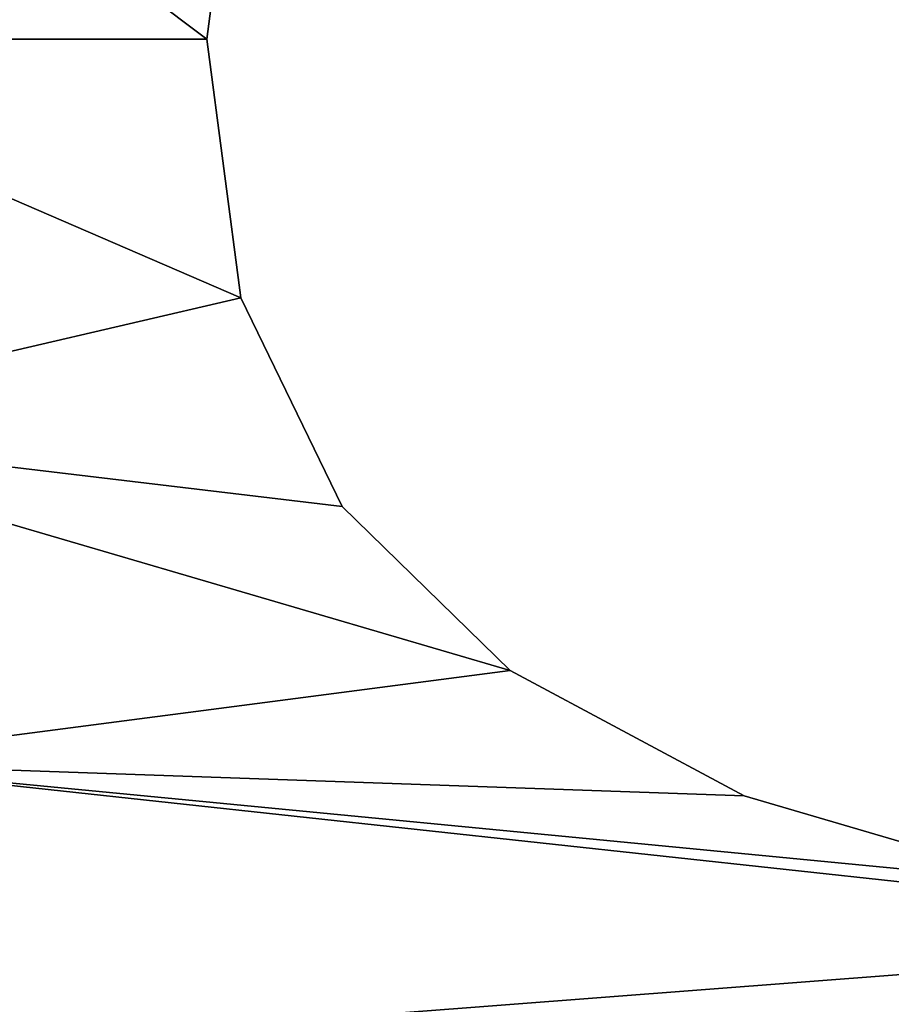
# Model space of a CAD drawing. Extents: x -5 to 2276, y 0 to 2500.
# Tile 38 of 106: x 771.09 to 778.58, y 431.21 to 439.67. Entities that reach past the tile are written whole.
import ezdxf

# ---------------------------------------------------------------- set-up
doc = ezdxf.new("R2010")
doc.units = 0
doc.header["$LTSCALE"] = 25.4
doc.layers.get('0').update_dxf_attribs({"linetype": 'CONTINUOUS'})
for name, color, linetype in [('IFCBUILDING', 32, 'CONTINUOUS'), ('IFCBUILDINGSTOREY', 34, 'CONTINUOUS'), ('IFCSITE', 32, 'CONTINUOUS'), ('IFCSLAB', 22, 'CONTINUOUS'), ('IFCWALL', 190, 'CONTINUOUS')]:
    doc.layers.add(name, color=color, linetype=linetype)

# ---------------------------------------------------------------- blocks, each defined once
blk = doc.blocks.new('GRUPUJ_1')
at = {"layer": 'IFCWALL'}
mesh = blk.add_polyface(dxfattribs=at)
corners = [(0, 0, 2300), (25, 25, 2300), (0, 2276.05, 2300), (175, 0, 2300), (25, 2251.05, 2300), (175, 25, 2300), (2500, 2151.05, 2300), (2475, 2251.05, 2300), (2475, 2151.05, 2300), (2500, 2276.05, 2300), (1245.07, 2251.05, 2300)]
mesh.append_faces([[corners[k] for k in face] for face in [(1, 3, 5), (6, 7, 8)]], dxfattribs={"vtx0": -1})
mesh.append_faces([[corners[k] for k in face] for face in [(0, 1, 2), (9, 7, 6)]], dxfattribs={"vtx0": -1, "vtx1": -1})
mesh.append_faces([[corners[k] for k in face] for face in [(1, 0, 3), (2, 1, 4), (4, 9, 2), (9, 4, 10), (9, 10, 7)]], dxfattribs={"vtx0": -1, "vtx2": -1})
mesh = blk.add_polyface(dxfattribs=at)
corners = [(2500, 0, 800), (175, 25, 800), (175, 0, 800), (2475, 25, 800), (2475, 2151.05, 800), (2500, 2151.05, 800)]
mesh.append_faces([[corners[k] for k in face] for face in [(0, 1, 2), (4, 0, 5)]], dxfattribs={"vtx0": -1})
mesh.append_faces([[corners[k] for k in face] for face in [(1, 0, 3), (3, 0, 4)]], dxfattribs={"vtx0": -1, "vtx1": -1})
blk = doc.blocks.new('GRUPUJ_7')
at = {"layer": 'IFCWALL'}
mesh = blk.add_polyface(dxfattribs=at)
corners = [(0, 0, 1500), (125, 100, 1500), (125, 2151.05, 1500), (150, 0, 1500), (150, 100, 1500), (2450, 2126.05, 1500), (2375, 2151.05, 1500), (2375, 2126.05, 1500), (0, 2226.05, 1500), (1220.07, 2226.05, 1500), (1220.07, 2151.05, 1500), (2450, 2226.05, 1500)]
mesh.append_faces([[corners[k] for k in face] for face in [(1, 3, 4), (5, 6, 7)]], dxfattribs={"vtx0": -1})
mesh.append_faces([[corners[k] for k in face] for face in [(8, 2, 9), (9, 6, 11), (11, 6, 5)]], dxfattribs={"vtx0": -1, "vtx1": -1})
mesh.append_faces([[corners[k] for k in face] for face in [(0, 1, 2), (1, 0, 3), (2, 8, 0), (9, 2, 10), (9, 10, 6)]], dxfattribs={"vtx0": -1, "vtx2": -1})
mesh = blk.add_polyface(dxfattribs=at)
corners = [(2450, 0), (150, 100), (150, 0), (2375, 100), (2375, 2126.05), (2450, 2126.05)]
mesh.append_faces([[corners[k] for k in face] for face in [(0, 1, 2), (4, 0, 5)]], dxfattribs={"vtx0": -1})
mesh.append_faces([[corners[k] for k in face] for face in [(1, 0, 3), (3, 0, 4)]], dxfattribs={"vtx0": -1, "vtx1": -1})
blk = doc.blocks.new('GRUPUJ_9')
at = {"layer": 'IFCWALL'}
mesh = blk.add_polyface(dxfattribs=at)
corners = [(0, 2051.05, 1500), (25, 2026.05, 1500), (1095.07, 2051.05, 1500), (0, 0, 1500), (25, 0, 1500), (2250, 2026.05, 1500), (2250, 2051.05, 1500)]
mesh.append_faces([[corners[k] for k in face] for face in [(1, 3, 4), (2, 5, 6)]], dxfattribs={"vtx0": -1})
mesh.append_faces([[corners[k] for k in face] for face in [(0, 1, 2)]], dxfattribs={"vtx0": -1, "vtx1": -1})
mesh.append_faces([[corners[k] for k in face] for face in [(1, 0, 3), (2, 1, 5)]], dxfattribs={"vtx0": -1, "vtx2": -1})
mesh = blk.add_polyface(dxfattribs=at)
corners = [(2250, 0), (25, 25), (25, 0), (2225, 25), (2225, 2026.05), (2250, 2026.05)]
mesh.append_faces([[corners[k] for k in face] for face in [(0, 1, 2), (4, 0, 5)]], dxfattribs={"vtx0": -1})
mesh.append_faces([[corners[k] for k in face] for face in [(1, 0, 3), (3, 0, 4)]], dxfattribs={"vtx0": -1, "vtx1": -1})
blk = doc.blocks.new('_CIANY')
at = {"layer": 'IFCWALL'}
for name, p in [('GRUPUJ_1', (0, 0)), ('GRUPUJ_7', (25, 25, 800)), ('GRUPUJ_9', (150, 125, 800))]:
    blk.add_blockref(name, p, dxfattribs=at)
mesh = blk.add_polyface(dxfattribs=at)
corners = [(0, 2276.05), (175, 2151.05), (175, 891.05), (1245.07, 2276.05), (175, 1251.05), (875, 2151.05), (1245.07, 2151.05), (1295.07, 2276.05), (1295.07, 2151.05), (2195.07, 2276.05), (1575, 2151.05), (2195.07, 2151.05), (2245.07, 2276.05), (2245.07, 2151.05), (2500, 2276.05), (2375, 2151.05), (2375, 651.05), (2375, 150), (0, 0), (175, 150), (2500, 0)]
mesh.append_faces([[corners[k] for k in face] for face in [(2, 1, 4)]], dxfattribs={"vtx0": -1})
mesh.append_faces([[corners[k] for k in face] for face in [(1, 3, 5), (5, 3, 6), (6, 7, 8), (8, 9, 10), (10, 9, 11), (11, 12, 13), (13, 14, 15), (15, 14, 16), (16, 14, 17), (18, 19, 20), (19, 0, 2), (20, 17, 14)]], dxfattribs={"vtx0": -1, "vtx1": -1})
mesh.append_faces([[corners[k] for k in face] for face in [(0, 1, 2)]], dxfattribs={"vtx0": -1, "vtx1": -1, "vtx2": -1})
mesh.append_faces([[corners[k] for k in face] for face in [(1, 0, 3), (6, 3, 7), (8, 7, 9), (11, 9, 12), (13, 12, 14), (19, 18, 0), (20, 19, 17)]], dxfattribs={"vtx0": -1, "vtx2": -1})
blk = doc.blocks.new('POD_OGA')
at = {"layer": 'IFCSLAB'}
mesh = blk.add_polyface(dxfattribs=at)
corners = [(1400, 2001.05), (1120.07, 1996.05), (1120.07, 2001.05), (0, 2001.05), (1400, 1101.05), (0, 1101.05), (1070.07, 1996.05), (1070.07, 2001.05)]
mesh.append_faces([[corners[k] for k in face] for face in [(0, 1, 2), (3, 4, 5), (6, 3, 7)]], dxfattribs={"vtx0": -1})
mesh.append_faces([[corners[k] for k in face] for face in [(4, 1, 0)]], dxfattribs={"vtx0": -1, "vtx1": -1})
mesh.append_faces([[corners[k] for k in face] for face in [(4, 3, 6)]], dxfattribs={"vtx0": -1, "vtx1": -1, "vtx2": -1})
mesh.append_faces([[corners[k] for k in face] for face in [(4, 6, 1)]], dxfattribs={"vtx0": -1, "vtx2": -1})
blk = doc.blocks.new('700-_MINIMALNA_D')
for p, q in [((274.86, 660.941), (274.86, 660.941, 2)), ((274.86, 660.941), (274.86, 660.941, 2)), ((267.423, 659.97), (267.423, 659.97, 2)), ((267.423, 659.97), (267.423, 659.97, 2)), ((261.436, 657.057), (261.436, 657.057, 2)), ((261.436, 657.057), (261.436, 657.057, 2)), ((256.728, 652.226), (256.728, 652.226, 2)), ((256.728, 652.226), (256.728, 652.226, 2)), ((253.126, 645.502), (253.126, 645.502, 2)), ((253.126, 645.502), (253.126, 645.502, 2))]:
    blk.add_line(p, q)
for points in [[(300.526, 574.796, 0), (301.706, 601.052, 0), (300.526, 627.211, 0), (298.904, 637.389, 0), (296.396, 645.699, 0), (292.893, 652.275, 0), (288.283, 657.057, 0), (282.346, 659.97, 0), (274.86, 660.941, 0), (267.423, 659.97, 0), (261.436, 657.057, 0), (256.728, 652.226, 0), (253.126, 645.502, 0), (250.643, 637.045, 0), (249.095, 626.621, 0), (248.013, 600.856, 0), (248.947, 575.189, 0)], [(300.526, 574.796, 2), (301.706, 601.052, 2), (300.526, 627.211, 2), (298.904, 637.389, 2), (296.396, 645.699, 2), (292.893, 652.275, 2), (288.283, 657.057, 2), (282.346, 659.97, 2), (274.86, 660.941, 2), (267.423, 659.97, 2), (261.436, 657.057, 2), (256.728, 652.226, 2), (253.126, 645.502, 2), (250.643, 637.045, 2), (249.095, 626.621, 2), (248.013, 600.856, 2), (248.947, 575.189, 2)], [(300.526, 574.796, 0), (301.706, 601.052, 0), (300.526, 627.211, 0), (298.904, 637.389, 0), (296.396, 645.699, 0), (292.893, 652.275, 0), (288.283, 657.057, 0), (282.346, 659.97, 0), (274.86, 660.941, 0), (267.423, 659.97, 0), (261.436, 657.057, 0), (256.728, 652.226, 0), (253.126, 645.502, 0), (250.643, 637.045, 0), (249.095, 626.621, 0), (248.013, 600.856, 0), (248.947, 575.189, 0)], [(300.526, 574.796, 2), (301.706, 601.052, 2), (300.526, 627.211, 2), (298.904, 637.389, 2), (296.396, 645.699, 2), (292.893, 652.275, 2), (288.283, 657.057, 2), (282.346, 659.97, 2), (274.86, 660.941, 2), (267.423, 659.97, 2), (261.436, 657.057, 2), (256.728, 652.226, 2), (253.126, 645.502, 2), (250.643, 637.045, 2), (249.095, 626.621, 2), (248.013, 600.856, 2), (248.947, 575.189, 2)], [(300.526, 574.796, 0), (301.706, 601.052, 0), (300.526, 627.211, 0), (298.904, 637.389, 0), (296.396, 645.699, 0), (292.893, 652.275, 0), (288.283, 657.057, 0), (282.346, 659.97, 0), (274.86, 660.941, 0), (267.423, 659.97, 0), (261.436, 657.057, 0), (256.728, 652.226, 0), (253.126, 645.502, 0), (250.643, 637.045, 0), (249.095, 626.621, 0), (248.013, 600.856, 0), (248.947, 575.189, 0)], [(300.526, 574.796, 2), (301.706, 601.052, 2), (300.526, 627.211, 2), (298.904, 637.389, 2), (296.396, 645.699, 2), (292.893, 652.275, 2), (288.283, 657.057, 2), (282.346, 659.97, 2), (274.86, 660.941, 2), (267.423, 659.97, 2), (261.436, 657.057, 2), (256.728, 652.226, 2), (253.126, 645.502, 2), (250.643, 637.045, 2), (249.095, 626.621, 2), (248.013, 600.856, 2), (248.947, 575.189, 2)], [(300.526, 574.796, 0), (301.706, 601.052, 0), (300.526, 627.211, 0), (298.904, 637.389, 0), (296.396, 645.699, 0), (292.893, 652.275, 0), (288.283, 657.057, 0), (282.346, 659.97, 0), (274.86, 660.941, 0), (267.423, 659.97, 0), (261.436, 657.057, 0), (256.728, 652.226, 0), (253.126, 645.502, 0), (250.643, 637.045, 0), (249.095, 626.621, 0), (248.013, 600.856, 0), (248.947, 575.189, 0)], [(300.526, 574.796, 2), (301.706, 601.052, 2), (300.526, 627.211, 2), (298.904, 637.389, 2), (296.396, 645.699, 2), (292.893, 652.275, 2), (288.283, 657.057, 2), (282.346, 659.97, 2), (274.86, 660.941, 2), (267.423, 659.97, 2), (261.436, 657.057, 2), (256.728, 652.226, 2), (253.126, 645.502, 2), (250.643, 637.045, 2), (249.095, 626.621, 2), (248.013, 600.856, 2), (248.947, 575.189, 2)], [(300.526, 574.796, 0), (301.706, 601.052, 0), (300.526, 627.211, 0), (298.904, 637.389, 0), (296.396, 645.699, 0), (292.893, 652.275, 0), (288.283, 657.057, 0), (282.346, 659.97, 0), (274.86, 660.941, 0), (267.423, 659.97, 0), (261.436, 657.057, 0), (256.728, 652.226, 0), (253.126, 645.502, 0), (250.643, 637.045, 0), (249.095, 626.621, 0), (248.013, 600.856, 0), (248.947, 575.189, 0)], [(300.526, 574.796, 2), (301.706, 601.052, 2), (300.526, 627.211, 2), (298.904, 637.389, 2), (296.396, 645.699, 2), (292.893, 652.275, 2), (288.283, 657.057, 2), (282.346, 659.97, 2), (274.86, 660.941, 2), (267.423, 659.97, 2), (261.436, 657.057, 2), (256.728, 652.226, 2), (253.126, 645.502, 2), (250.643, 637.045, 2), (249.095, 626.621, 2), (248.013, 600.856, 2), (248.947, 575.189, 2)], [(300.526, 574.796, 0), (301.706, 601.052, 0), (300.526, 627.211, 0), (298.904, 637.389, 0), (296.396, 645.699, 0), (292.893, 652.275, 0), (288.283, 657.057, 0), (282.346, 659.97, 0), (274.86, 660.941, 0), (267.423, 659.97, 0), (261.436, 657.057, 0), (256.728, 652.226, 0), (253.126, 645.502, 0), (250.643, 637.045, 0), (249.095, 626.621, 0), (248.013, 600.856, 0), (248.947, 575.189, 0)], [(300.526, 574.796, 2), (301.706, 601.052, 2), (300.526, 627.211, 2), (298.904, 637.389, 2), (296.396, 645.699, 2), (292.893, 652.275, 2), (288.283, 657.057, 2), (282.346, 659.97, 2), (274.86, 660.941, 2), (267.423, 659.97, 2), (261.436, 657.057, 2), (256.728, 652.226, 2), (253.126, 645.502, 2), (250.643, 637.045, 2), (249.095, 626.621, 2), (248.013, 600.856, 2), (248.947, 575.189, 2)], [(300.526, 574.796, 0), (301.706, 601.052, 0), (300.526, 627.211, 0), (298.904, 637.389, 0), (296.396, 645.699, 0), (292.893, 652.275, 0), (288.283, 657.057, 0), (282.346, 659.97, 0), (274.86, 660.941, 0), (267.423, 659.97, 0), (261.436, 657.057, 0), (256.728, 652.226, 0), (253.126, 645.502, 0), (250.643, 637.045, 0), (249.095, 626.621, 0), (248.013, 600.856, 0), (248.947, 575.189, 0)], [(300.526, 574.796, 2), (301.706, 601.052, 2), (300.526, 627.211, 2), (298.904, 637.389, 2), (296.396, 645.699, 2), (292.893, 652.275, 2), (288.283, 657.057, 2), (282.346, 659.97, 2), (274.86, 660.941, 2), (267.423, 659.97, 2), (261.436, 657.057, 2), (256.728, 652.226, 2), (253.126, 645.502, 2), (250.643, 637.045, 2), (249.095, 626.621, 2), (248.013, 600.856, 2), (248.947, 575.189, 2)], [(300.526, 574.796, 0), (301.706, 601.052, 0), (300.526, 627.211, 0), (298.904, 637.389, 0), (296.396, 645.699, 0), (292.893, 652.275, 0), (288.283, 657.057, 0), (282.346, 659.97, 0), (274.86, 660.941, 0), (267.423, 659.97, 0), (261.436, 657.057, 0), (256.728, 652.226, 0), (253.126, 645.502, 0), (250.643, 637.045, 0), (249.095, 626.621, 0), (248.013, 600.856, 0), (248.947, 575.189, 0)], [(300.526, 574.796, 2), (301.706, 601.052, 2), (300.526, 627.211, 2), (298.904, 637.389, 2), (296.396, 645.699, 2), (292.893, 652.275, 2), (288.283, 657.057, 2), (282.346, 659.97, 2), (274.86, 660.941, 2), (267.423, 659.97, 2), (261.436, 657.057, 2), (256.728, 652.226, 2), (253.126, 645.502, 2), (250.643, 637.045, 2), (249.095, 626.621, 2), (248.013, 600.856, 2), (248.947, 575.189, 2)], [(300.526, 574.796, 0), (301.706, 601.052, 0), (300.526, 627.211, 0), (298.904, 637.389, 0), (296.396, 645.699, 0), (292.893, 652.275, 0), (288.283, 657.057, 0), (282.346, 659.97, 0), (274.86, 660.941, 0), (267.423, 659.97, 0), (261.436, 657.057, 0), (256.728, 652.226, 0), (253.126, 645.502, 0), (250.643, 637.045, 0), (249.095, 626.621, 0), (248.013, 600.856, 0), (248.947, 575.189, 0)], [(300.526, 574.796, 2), (301.706, 601.052, 2), (300.526, 627.211, 2), (298.904, 637.389, 2), (296.396, 645.699, 2), (292.893, 652.275, 2), (288.283, 657.057, 2), (282.346, 659.97, 2), (274.86, 660.941, 2), (267.423, 659.97, 2), (261.436, 657.057, 2), (256.728, 652.226, 2), (253.126, 645.502, 2), (250.643, 637.045, 2), (249.095, 626.621, 2), (248.013, 600.856, 2), (248.947, 575.189, 2)], [(300.526, 574.796, 0), (301.706, 601.052, 0), (300.526, 627.211, 0), (298.904, 637.389, 0), (296.396, 645.699, 0), (292.893, 652.275, 0), (288.283, 657.057, 0), (282.346, 659.97, 0), (274.86, 660.941, 0), (267.423, 659.97, 0), (261.436, 657.057, 0), (256.728, 652.226, 0), (253.126, 645.502, 0), (250.643, 637.045, 0), (249.095, 626.621, 0), (248.013, 600.856, 0), (248.947, 575.189, 0)], [(300.526, 574.796, 2), (301.706, 601.052, 2), (300.526, 627.211, 2), (298.904, 637.389, 2), (296.396, 645.699, 2), (292.893, 652.275, 2), (288.283, 657.057, 2), (282.346, 659.97, 2), (274.86, 660.941, 2), (267.423, 659.97, 2), (261.436, 657.057, 2), (256.728, 652.226, 2), (253.126, 645.502, 2), (250.643, 637.045, 2), (249.095, 626.621, 2), (248.013, 600.856, 2), (248.947, 575.189, 2)], [(300.526, 574.796, 0), (301.706, 601.052, 0), (300.526, 627.211, 0), (298.904, 637.389, 0), (296.396, 645.699, 0), (292.893, 652.275, 0), (288.283, 657.057, 0), (282.346, 659.97, 0), (274.86, 660.941, 0), (267.423, 659.97, 0), (261.436, 657.057, 0), (256.728, 652.226, 0), (253.126, 645.502, 0), (250.643, 637.045, 0), (249.095, 626.621, 0), (248.013, 600.856, 0), (248.947, 575.189, 0)], [(300.526, 574.796, 2), (301.706, 601.052, 2), (300.526, 627.211, 2), (298.904, 637.389, 2), (296.396, 645.699, 2), (292.893, 652.275, 2), (288.283, 657.057, 2), (282.346, 659.97, 2), (274.86, 660.941, 2), (267.423, 659.97, 2), (261.436, 657.057, 2), (256.728, 652.226, 2), (253.126, 645.502, 2), (250.643, 637.045, 2), (249.095, 626.621, 2), (248.013, 600.856, 2), (248.947, 575.189, 2)], [(300.526, 574.796, 0), (301.706, 601.052, 0), (300.526, 627.211, 0), (298.904, 637.389, 0), (296.396, 645.699, 0), (292.893, 652.275, 0), (288.283, 657.057, 0), (282.346, 659.97, 0), (274.86, 660.941, 0), (267.423, 659.97, 0), (261.436, 657.057, 0), (256.728, 652.226, 0), (253.126, 645.502, 0), (250.643, 637.045, 0), (249.095, 626.621, 0), (248.013, 600.856, 0), (248.947, 575.189, 0)], [(300.526, 574.796, 2), (301.706, 601.052, 2), (300.526, 627.211, 2), (298.904, 637.389, 2), (296.396, 645.699, 2), (292.893, 652.275, 2), (288.283, 657.057, 2), (282.346, 659.97, 2), (274.86, 660.941, 2), (267.423, 659.97, 2), (261.436, 657.057, 2), (256.728, 652.226, 2), (253.126, 645.502, 2), (250.643, 637.045, 2), (249.095, 626.621, 2), (248.013, 600.856, 2), (248.947, 575.189, 2)], [(300.526, 574.796, 0), (301.706, 601.052, 0), (300.526, 627.211, 0), (298.904, 637.389, 0), (296.396, 645.699, 0), (292.893, 652.275, 0), (288.283, 657.057, 0), (282.346, 659.97, 0), (274.86, 660.941, 0), (267.423, 659.97, 0), (261.436, 657.057, 0), (256.728, 652.226, 0), (253.126, 645.502, 0), (250.643, 637.045, 0), (249.095, 626.621, 0), (248.013, 600.856, 0), (248.947, 575.189, 0)], [(300.526, 574.796, 2), (301.706, 601.052, 2), (300.526, 627.211, 2), (298.904, 637.389, 2), (296.396, 645.699, 2), (292.893, 652.275, 2), (288.283, 657.057, 2), (282.346, 659.97, 2), (274.86, 660.941, 2), (267.423, 659.97, 2), (261.436, 657.057, 2), (256.728, 652.226, 2), (253.126, 645.502, 2), (250.643, 637.045, 2), (249.095, 626.621, 2), (248.013, 600.856, 2), (248.947, 575.189, 2)], [(300.526, 574.796, 0), (301.706, 601.052, 0), (300.526, 627.211, 0), (298.904, 637.389, 0), (296.396, 645.699, 0), (292.893, 652.275, 0), (288.283, 657.057, 0), (282.346, 659.97, 0), (274.86, 660.941, 0), (267.423, 659.97, 0), (261.436, 657.057, 0), (256.728, 652.226, 0), (253.126, 645.502, 0), (250.643, 637.045, 0), (249.095, 626.621, 0), (248.013, 600.856, 0), (248.947, 575.189, 0)], [(300.526, 574.796, 2), (301.706, 601.052, 2), (300.526, 627.211, 2), (298.904, 637.389, 2), (296.396, 645.699, 2), (292.893, 652.275, 2), (288.283, 657.057, 2), (282.346, 659.97, 2), (274.86, 660.941, 2), (267.423, 659.97, 2), (261.436, 657.057, 2), (256.728, 652.226, 2), (253.126, 645.502, 2), (250.643, 637.045, 2), (249.095, 626.621, 2), (248.013, 600.856, 2), (248.947, 575.189, 2)], [(300.526, 574.796, 0), (301.706, 601.052, 0), (300.526, 627.211, 0), (298.904, 637.389, 0), (296.396, 645.699, 0), (292.893, 652.275, 0), (288.283, 657.057, 0), (282.346, 659.97, 0), (274.86, 660.941, 0), (267.423, 659.97, 0), (261.436, 657.057, 0), (256.728, 652.226, 0), (253.126, 645.502, 0), (250.643, 637.045, 0), (249.095, 626.621, 0), (248.013, 600.856, 0), (248.947, 575.189, 0)], [(300.526, 574.796, 2), (301.706, 601.052, 2), (300.526, 627.211, 2), (298.904, 637.389, 2), (296.396, 645.699, 2), (292.893, 652.275, 2), (288.283, 657.057, 2), (282.346, 659.97, 2), (274.86, 660.941, 2), (267.423, 659.97, 2), (261.436, 657.057, 2), (256.728, 652.226, 2), (253.126, 645.502, 2), (250.643, 637.045, 2), (249.095, 626.621, 2), (248.013, 600.856, 2), (248.947, 575.189, 2)], [(300.526, 574.796, 0), (301.706, 601.052, 0), (300.526, 627.211, 0), (298.904, 637.389, 0), (296.396, 645.699, 0), (292.893, 652.275, 0), (288.283, 657.057, 0), (282.346, 659.97, 0), (274.86, 660.941, 0), (267.423, 659.97, 0), (261.436, 657.057, 0), (256.728, 652.226, 0), (253.126, 645.502, 0), (250.643, 637.045, 0), (249.095, 626.621, 0), (248.013, 600.856, 0), (248.947, 575.189, 0)], [(300.526, 574.796, 2), (301.706, 601.052, 2), (300.526, 627.211, 2), (298.904, 637.389, 2), (296.396, 645.699, 2), (292.893, 652.275, 2), (288.283, 657.057, 2), (282.346, 659.97, 2), (274.86, 660.941, 2), (267.423, 659.97, 2), (261.436, 657.057, 2), (256.728, 652.226, 2), (253.126, 645.502, 2), (250.643, 637.045, 2), (249.095, 626.621, 2), (248.013, 600.856, 2), (248.947, 575.189, 2)], [(300.526, 574.796, 0), (301.706, 601.052, 0), (300.526, 627.211, 0), (298.904, 637.389, 0), (296.396, 645.699, 0), (292.893, 652.275, 0), (288.283, 657.057, 0), (282.346, 659.97, 0), (274.86, 660.941, 0), (267.423, 659.97, 0), (261.436, 657.057, 0), (256.728, 652.226, 0), (253.126, 645.502, 0), (250.643, 637.045, 0), (249.095, 626.621, 0), (248.013, 600.856, 0), (248.947, 575.189, 0)], [(300.526, 574.796, 2), (301.706, 601.052, 2), (300.526, 627.211, 2), (298.904, 637.389, 2), (296.396, 645.699, 2), (292.893, 652.275, 2), (288.283, 657.057, 2), (282.346, 659.97, 2), (274.86, 660.941, 2), (267.423, 659.97, 2), (261.436, 657.057, 2), (256.728, 652.226, 2), (253.126, 645.502, 2), (250.643, 637.045, 2), (249.095, 626.621, 2), (248.013, 600.856, 2), (248.947, 575.189, 2)], [(300.526, 574.796, 0), (301.706, 601.052, 0), (300.526, 627.211, 0), (298.904, 637.389, 0), (296.396, 645.699, 0), (292.893, 652.275, 0), (288.283, 657.057, 0), (282.346, 659.97, 0), (274.86, 660.941, 0), (267.423, 659.97, 0), (261.436, 657.057, 0), (256.728, 652.226, 0), (253.126, 645.502, 0), (250.643, 637.045, 0), (249.095, 626.621, 0), (248.013, 600.856, 0), (248.947, 575.189, 0)], [(300.526, 574.796, 2), (301.706, 601.052, 2), (300.526, 627.211, 2), (298.904, 637.389, 2), (296.396, 645.699, 2), (292.893, 652.275, 2), (288.283, 657.057, 2), (282.346, 659.97, 2), (274.86, 660.941, 2), (267.423, 659.97, 2), (261.436, 657.057, 2), (256.728, 652.226, 2), (253.126, 645.502, 2), (250.643, 637.045, 2), (249.095, 626.621, 2), (248.013, 600.856, 2), (248.947, 575.189, 2)], [(300.526, 574.796, 0), (301.706, 601.052, 0), (300.526, 627.211, 0), (298.904, 637.389, 0), (296.396, 645.699, 0), (292.893, 652.275, 0), (288.283, 657.057, 0), (282.346, 659.97, 0), (274.86, 660.941, 0), (267.423, 659.97, 0), (261.436, 657.057, 0), (256.728, 652.226, 0), (253.126, 645.502, 0), (250.643, 637.045, 0), (249.095, 626.621, 0), (248.013, 600.856, 0), (248.947, 575.189, 0)], [(300.526, 574.796, 2), (301.706, 601.052, 2), (300.526, 627.211, 2), (298.904, 637.389, 2), (296.396, 645.699, 2), (292.893, 652.275, 2), (288.283, 657.057, 2), (282.346, 659.97, 2), (274.86, 660.941, 2), (267.423, 659.97, 2), (261.436, 657.057, 2), (256.728, 652.226, 2), (253.126, 645.502, 2), (250.643, 637.045, 2), (249.095, 626.621, 2), (248.013, 600.856, 2), (248.947, 575.189, 2)], [(300.526, 574.796, 0), (301.706, 601.052, 0), (300.526, 627.211, 0), (298.904, 637.389, 0), (296.396, 645.699, 0), (292.893, 652.275, 0), (288.283, 657.057, 0), (282.346, 659.97, 0), (274.86, 660.941, 0), (267.423, 659.97, 0), (261.436, 657.057, 0), (256.728, 652.226, 0), (253.126, 645.502, 0), (250.643, 637.045, 0), (249.095, 626.621, 0), (248.013, 600.856, 0), (248.947, 575.189, 0)], [(300.526, 574.796, 2), (301.706, 601.052, 2), (300.526, 627.211, 2), (298.904, 637.389, 2), (296.396, 645.699, 2), (292.893, 652.275, 2), (288.283, 657.057, 2), (282.346, 659.97, 2), (274.86, 660.941, 2), (267.423, 659.97, 2), (261.436, 657.057, 2), (256.728, 652.226, 2), (253.126, 645.502, 2), (250.643, 637.045, 2), (249.095, 626.621, 2), (248.013, 600.856, 2), (248.947, 575.189, 2)], [(300.526, 574.796, 0), (301.706, 601.052, 0), (300.526, 627.211, 0), (298.904, 637.389, 0), (296.396, 645.699, 0), (292.893, 652.275, 0), (288.283, 657.057, 0), (282.346, 659.97, 0), (274.86, 660.941, 0), (267.423, 659.97, 0), (261.436, 657.057, 0), (256.728, 652.226, 0), (253.126, 645.502, 0), (250.643, 637.045, 0), (249.095, 626.621, 0), (248.013, 600.856, 0), (248.947, 575.189, 0)], [(300.526, 574.796, 2), (301.706, 601.052, 2), (300.526, 627.211, 2), (298.904, 637.389, 2), (296.396, 645.699, 2), (292.893, 652.275, 2), (288.283, 657.057, 2), (282.346, 659.97, 2), (274.86, 660.941, 2), (267.423, 659.97, 2), (261.436, 657.057, 2), (256.728, 652.226, 2), (253.126, 645.502, 2), (250.643, 637.045, 2), (249.095, 626.621, 2), (248.013, 600.856, 2), (248.947, 575.189, 2)], [(300.526, 574.796, 0), (301.706, 601.052, 0), (300.526, 627.211, 0), (298.904, 637.389, 0), (296.396, 645.699, 0), (292.893, 652.275, 0), (288.283, 657.057, 0), (282.346, 659.97, 0), (274.86, 660.941, 0), (267.423, 659.97, 0), (261.436, 657.057, 0), (256.728, 652.226, 0), (253.126, 645.502, 0), (250.643, 637.045, 0), (249.095, 626.621, 0), (248.013, 600.856, 0), (248.947, 575.189, 0)], [(300.526, 574.796, 2), (301.706, 601.052, 2), (300.526, 627.211, 2), (298.904, 637.389, 2), (296.396, 645.699, 2), (292.893, 652.275, 2), (288.283, 657.057, 2), (282.346, 659.97, 2), (274.86, 660.941, 2), (267.423, 659.97, 2), (261.436, 657.057, 2), (256.728, 652.226, 2), (253.126, 645.502, 2), (250.643, 637.045, 2), (249.095, 626.621, 2), (248.013, 600.856, 2), (248.947, 575.189, 2)], [(300.526, 574.796, 0), (301.706, 601.052, 0), (300.526, 627.211, 0), (298.904, 637.389, 0), (296.396, 645.699, 0), (292.893, 652.275, 0), (288.283, 657.057, 0), (282.346, 659.97, 0), (274.86, 660.941, 0), (267.423, 659.97, 0), (261.436, 657.057, 0), (256.728, 652.226, 0), (253.126, 645.502, 0), (250.643, 637.045, 0), (249.095, 626.621, 0), (248.013, 600.856, 0), (248.947, 575.189, 0)], [(300.526, 574.796, 2), (301.706, 601.052, 2), (300.526, 627.211, 2), (298.904, 637.389, 2), (296.396, 645.699, 2), (292.893, 652.275, 2), (288.283, 657.057, 2), (282.346, 659.97, 2), (274.86, 660.941, 2), (267.423, 659.97, 2), (261.436, 657.057, 2), (256.728, 652.226, 2), (253.126, 645.502, 2), (250.643, 637.045, 2), (249.095, 626.621, 2), (248.013, 600.856, 2), (248.947, 575.189, 2)], [(300.526, 574.796, 0), (301.706, 601.052, 0), (300.526, 627.211, 0), (298.904, 637.389, 0), (296.396, 645.699, 0), (292.893, 652.275, 0), (288.283, 657.057, 0), (282.346, 659.97, 0), (274.86, 660.941, 0), (267.423, 659.97, 0), (261.436, 657.057, 0), (256.728, 652.226, 0), (253.126, 645.502, 0), (250.643, 637.045, 0), (249.095, 626.621, 0), (248.013, 600.856, 0), (248.947, 575.189, 0)], [(300.526, 574.796, 2), (301.706, 601.052, 2), (300.526, 627.211, 2), (298.904, 637.389, 2), (296.396, 645.699, 2), (292.893, 652.275, 2), (288.283, 657.057, 2), (282.346, 659.97, 2), (274.86, 660.941, 2), (267.423, 659.97, 2), (261.436, 657.057, 2), (256.728, 652.226, 2), (253.126, 645.502, 2), (250.643, 637.045, 2), (249.095, 626.621, 2), (248.013, 600.856, 2), (248.947, 575.189, 2)], [(300.526, 574.796, 0), (301.706, 601.052, 0), (300.526, 627.211, 0), (298.904, 637.389, 0), (296.396, 645.699, 0), (292.893, 652.275, 0), (288.283, 657.057, 0), (282.346, 659.97, 0), (274.86, 660.941, 0), (267.423, 659.97, 0), (261.436, 657.057, 0), (256.728, 652.226, 0), (253.126, 645.502, 0), (250.643, 637.045, 0), (249.095, 626.621, 0), (248.013, 600.856, 0), (248.947, 575.189, 0)], [(300.526, 574.796, 2), (301.706, 601.052, 2), (300.526, 627.211, 2), (298.904, 637.389, 2), (296.396, 645.699, 2), (292.893, 652.275, 2), (288.283, 657.057, 2), (282.346, 659.97, 2), (274.86, 660.941, 2), (267.423, 659.97, 2), (261.436, 657.057, 2), (256.728, 652.226, 2), (253.126, 645.502, 2), (250.643, 637.045, 2), (249.095, 626.621, 2), (248.013, 600.856, 2), (248.947, 575.189, 2)], [(300.526, 574.796, 0), (301.706, 601.052, 0), (300.526, 627.211, 0), (298.904, 637.389, 0), (296.396, 645.699, 0), (292.893, 652.275, 0), (288.283, 657.057, 0), (282.346, 659.97, 0), (274.86, 660.941, 0), (267.423, 659.97, 0), (261.436, 657.057, 0), (256.728, 652.226, 0), (253.126, 645.502, 0), (250.643, 637.045, 0), (249.095, 626.621, 0), (248.013, 600.856, 0), (248.947, 575.189, 0)], [(300.526, 574.796, 2), (301.706, 601.052, 2), (300.526, 627.211, 2), (298.904, 637.389, 2), (296.396, 645.699, 2), (292.893, 652.275, 2), (288.283, 657.057, 2), (282.346, 659.97, 2), (274.86, 660.941, 2), (267.423, 659.97, 2), (261.436, 657.057, 2), (256.728, 652.226, 2), (253.126, 645.502, 2), (250.643, 637.045, 2), (249.095, 626.621, 2), (248.013, 600.856, 2), (248.947, 575.189, 2)], [(300.526, 574.796, 0), (301.706, 601.052, 0), (300.526, 627.211, 0), (298.904, 637.389, 0), (296.396, 645.699, 0), (292.893, 652.275, 0), (288.283, 657.057, 0), (282.346, 659.97, 0), (274.86, 660.941, 0), (267.423, 659.97, 0), (261.436, 657.057, 0), (256.728, 652.226, 0), (253.126, 645.502, 0), (250.643, 637.045, 0), (249.095, 626.621, 0), (248.013, 600.856, 0), (248.947, 575.189, 0)], [(300.526, 574.796, 2), (301.706, 601.052, 2), (300.526, 627.211, 2), (298.904, 637.389, 2), (296.396, 645.699, 2), (292.893, 652.275, 2), (288.283, 657.057, 2), (282.346, 659.97, 2), (274.86, 660.941, 2), (267.423, 659.97, 2), (261.436, 657.057, 2), (256.728, 652.226, 2), (253.126, 645.502, 2), (250.643, 637.045, 2), (249.095, 626.621, 2), (248.013, 600.856, 2), (248.947, 575.189, 2)], [(300.526, 574.796, 0), (301.706, 601.052, 0), (300.526, 627.211, 0), (298.904, 637.389, 0), (296.396, 645.699, 0), (292.893, 652.275, 0), (288.283, 657.057, 0), (282.346, 659.97, 0), (274.86, 660.941, 0), (267.423, 659.97, 0), (261.436, 657.057, 0), (256.728, 652.226, 0), (253.126, 645.502, 0), (250.643, 637.045, 0), (249.095, 626.621, 0), (248.013, 600.856, 0), (248.947, 575.189, 0)], [(300.526, 574.796, 2), (301.706, 601.052, 2), (300.526, 627.211, 2), (298.904, 637.389, 2), (296.396, 645.699, 2), (292.893, 652.275, 2), (288.283, 657.057, 2), (282.346, 659.97, 2), (274.86, 660.941, 2), (267.423, 659.97, 2), (261.436, 657.057, 2), (256.728, 652.226, 2), (253.126, 645.502, 2), (250.643, 637.045, 2), (249.095, 626.621, 2), (248.013, 600.856, 2), (248.947, 575.189, 2)], [(300.526, 574.796, 0), (301.706, 601.052, 0), (300.526, 627.211, 0), (298.904, 637.389, 0), (296.396, 645.699, 0), (292.893, 652.275, 0), (288.283, 657.057, 0), (282.346, 659.97, 0), (274.86, 660.941, 0), (267.423, 659.97, 0), (261.436, 657.057, 0), (256.728, 652.226, 0), (253.126, 645.502, 0), (250.643, 637.045, 0), (249.095, 626.621, 0), (248.013, 600.856, 0), (248.947, 575.189, 0)], [(300.526, 574.796, 2), (301.706, 601.052, 2), (300.526, 627.211, 2), (298.904, 637.389, 2), (296.396, 645.699, 2), (292.893, 652.275, 2), (288.283, 657.057, 2), (282.346, 659.97, 2), (274.86, 660.941, 2), (267.423, 659.97, 2), (261.436, 657.057, 2), (256.728, 652.226, 2), (253.126, 645.502, 2), (250.643, 637.045, 2), (249.095, 626.621, 2), (248.013, 600.856, 2), (248.947, 575.189, 2)]]:
    blk.add_polyline3d(points)
mesh = blk.add_polyface()
corners = [(246.012, 666.851), (249.095, 626.621), (248.013, 600.856), (254.073, 672.582), (250.643, 637.045), (253.126, 645.502), (256.728, 652.226), (263.689, 676.021), (261.436, 657.057), (267.423, 659.97), (274.86, 677.167), (274.86, 660.941), (286.15, 675.981), (282.346, 659.97), (288.283, 657.057), (295.83, 672.422), (292.893, 652.275), (296.396, 645.699), (303.9, 666.491), (298.904, 637.389), (300.526, 627.211), (301.706, 601.052), (303.707, 535.113), (310.213, 543.179), (310.36, 658.188), (315.225, 553.711), (315.308, 647.499), (318.805, 566.867), (318.842, 634.414), (320.953, 582.647), (320.962, 618.932), (321.669, 601.052), (228.766, 619.34), (228.757, 582.816), (228.05, 600.856), (230.877, 567.248), (230.914, 635.164), (234.411, 554.15), (234.494, 648.326), (239.359, 543.524), (239.506, 658.827), (245.819, 535.306), (248.947, 575.189), (253.889, 529.436), (250.434, 565.404), (253.028, 556.701), (256.482, 550.002), (263.569, 525.915), (261.141, 545.048), (267.201, 541.987), (274.86, 524.741), (274.86, 540.967), (282.296, 541.938), (286.03, 525.893), (288.283, 544.851), (295.646, 529.35), (292.966, 549.682), (296.494, 556.406), (298.928, 564.642), (300.526, 574.796)]
mesh.append_faces([[corners[k] for k in face] for face in [(29, 30, 31), (32, 33, 34)]], dxfattribs={"vtx0": -1})
mesh.append_faces([[corners[k] for k in face] for face in [(1, 3, 4), (4, 3, 5), (5, 3, 6), (6, 7, 8), (8, 7, 9), (9, 10, 11), (11, 12, 13), (13, 12, 14), (14, 15, 16), (16, 15, 17), (17, 18, 19), (19, 18, 20), (20, 18, 21), (22, 18, 23), (23, 24, 25), (25, 26, 27), (27, 28, 29), (33, 32, 35), (35, 36, 37), (37, 38, 39), (39, 40, 41), (41, 42, 43), (43, 46, 47), (47, 49, 50), (50, 52, 53), (53, 54, 55), (55, 57, 22)]], dxfattribs={"vtx0": -1, "vtx1": -1})
mesh.append_faces([[corners[k] for k in face] for face in [(21, 18, 22), (41, 0, 2)]], dxfattribs={"vtx0": -1, "vtx1": -1, "vtx2": -1})
mesh.append_faces([[corners[k] for k in face] for face in [(0, 1, 2), (1, 0, 3), (6, 3, 7), (9, 7, 10), (11, 10, 12), (14, 12, 15), (17, 15, 18), (23, 18, 24), (25, 24, 26), (27, 26, 28), (29, 28, 30), (35, 32, 36), (37, 36, 38), (39, 38, 40), (41, 40, 0), (41, 2, 42), (43, 42, 44), (43, 44, 45), (43, 45, 46), (47, 46, 48), (47, 48, 49), (50, 49, 51), (50, 51, 52), (53, 52, 54), (55, 54, 56), (55, 56, 57), (22, 57, 58), (22, 58, 59), (22, 59, 21)]], dxfattribs={"vtx0": -1, "vtx2": -1})
mesh = blk.add_polyface()
corners = [(228.757, 582.816, 2), (228.766, 619.34, 2), (228.05, 600.856, 2), (230.877, 567.248, 2), (230.914, 635.164, 2), (234.411, 554.15, 2), (234.494, 648.326, 2), (239.359, 543.524, 2), (239.506, 658.827, 2), (245.819, 535.306, 2), (246.012, 666.851, 2), (248.013, 600.856, 2), (248.947, 575.189, 2), (253.889, 529.436, 2), (250.434, 565.404, 2), (253.028, 556.701, 2), (256.482, 550.002, 2), (263.569, 525.915, 2), (261.141, 545.048, 2), (267.201, 541.987, 2), (274.86, 524.741, 2), (274.86, 540.967, 2), (286.03, 525.893, 2), (282.296, 541.938, 2), (288.283, 544.851, 2), (295.646, 529.35, 2), (292.966, 549.682, 2), (296.494, 556.406, 2), (303.707, 535.113, 2), (298.928, 564.642, 2), (300.526, 574.796, 2), (301.706, 601.052, 2), (249.095, 626.621, 2), (254.073, 672.582, 2), (250.643, 637.045, 2), (253.126, 645.502, 2), (256.728, 652.226, 2), (263.689, 676.021, 2), (261.436, 657.057, 2), (267.423, 659.97, 2), (274.86, 677.167, 2), (274.86, 660.941, 2), (282.346, 659.97, 2), (286.15, 675.981, 2), (288.283, 657.057, 2), (295.83, 672.422, 2), (292.893, 652.275, 2), (296.396, 645.699, 2), (303.9, 666.491, 2), (298.904, 637.389, 2), (300.526, 627.211, 2), (310.213, 543.179, 2), (310.36, 658.188, 2), (315.225, 553.711, 2), (315.308, 647.499, 2), (318.805, 566.867, 2), (318.842, 634.414, 2), (320.953, 582.647, 2), (320.962, 618.932, 2), (321.669, 601.052, 2)]
mesh.append_faces([[corners[k] for k in face] for face in [(0, 1, 2), (58, 57, 59)]], dxfattribs={"vtx0": -1})
mesh.append_faces([[corners[k] for k in face] for face in [(1, 3, 4), (4, 5, 6), (6, 7, 8), (8, 9, 10), (11, 9, 12), (12, 13, 14), (14, 13, 15), (15, 13, 16), (16, 17, 18), (18, 17, 19), (19, 20, 21), (21, 22, 23), (23, 22, 24), (24, 25, 26), (26, 25, 27), (27, 28, 29), (29, 28, 30), (30, 28, 31), (10, 32, 33), (32, 10, 11), (33, 36, 37), (37, 39, 40), (40, 42, 43), (43, 44, 45), (45, 47, 48), (48, 51, 52), (52, 53, 54), (54, 55, 56), (56, 57, 58)]], dxfattribs={"vtx0": -1, "vtx1": -1})
mesh.append_faces([[corners[k] for k in face] for face in [(10, 9, 11), (48, 31, 28)]], dxfattribs={"vtx0": -1, "vtx1": -1, "vtx2": -1})
mesh.append_faces([[corners[k] for k in face] for face in [(1, 0, 3), (4, 3, 5), (6, 5, 7), (8, 7, 9), (12, 9, 13), (16, 13, 17), (19, 17, 20), (21, 20, 22), (24, 22, 25), (27, 25, 28), (33, 32, 34), (33, 34, 35), (33, 35, 36), (37, 36, 38), (37, 38, 39), (40, 39, 41), (40, 41, 42), (43, 42, 44), (45, 44, 46), (45, 46, 47), (48, 47, 49), (48, 49, 50), (48, 50, 31), (48, 28, 51), (52, 51, 53), (54, 53, 55), (56, 55, 57)]], dxfattribs={"vtx0": -1, "vtx2": -1})
mesh = blk.add_polyface()
corners = [(274.86, 660.941, 2), (267.423, 659.97), (274.86, 660.941), (267.423, 659.97, 2)]
mesh.append_faces([[corners[k] for k in face] for face in [(0, 1, 2), (1, 0, 3)]], dxfattribs={"vtx0": -1})
mesh = blk.add_polyface()
corners = [(282.346, 659.97, 2), (274.86, 660.941), (282.346, 659.97), (274.86, 660.941, 2)]
mesh.append_faces([[corners[k] for k in face] for face in [(0, 1, 2), (1, 0, 3)]], dxfattribs={"vtx0": -1})
mesh = blk.add_polyface()
corners = [(267.423, 659.97, 2), (261.436, 657.057), (267.423, 659.97), (261.436, 657.057, 2)]
mesh.append_faces([[corners[k] for k in face] for face in [(0, 1, 2), (1, 0, 3)]], dxfattribs={"vtx0": -1})
mesh = blk.add_polyface()
corners = [(261.436, 657.057), (256.728, 652.226, 2), (256.728, 652.226), (261.436, 657.057, 2)]
mesh.append_faces([[corners[k] for k in face] for face in [(0, 1, 2), (1, 0, 3)]], dxfattribs={"vtx0": -1})
mesh = blk.add_polyface()
corners = [(256.728, 652.226), (253.126, 645.502, 2), (253.126, 645.502), (256.728, 652.226, 2)]
mesh.append_faces([[corners[k] for k in face] for face in [(0, 1, 2), (1, 0, 3)]], dxfattribs={"vtx0": -1})
mesh = blk.add_polyface()
corners = [(253.126, 645.502), (250.643, 637.045, 2), (250.643, 637.045), (253.126, 645.502, 2)]
mesh.append_faces([[corners[k] for k in face] for face in [(0, 1, 2), (1, 0, 3)]], dxfattribs={"vtx0": -1})
blk = doc.blocks.new('PRZESTRZE__MANEWROWA_LICZO')
at = {"xscale": 0.2991999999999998, "yscale": 0.2991999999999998, "zscale": 0.2991999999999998, "rotation": 360}
blk.add_blockref('700-_MINIMALNA_D', (182.2677, 54.5505, 1.7), dxfattribs=at)
at = {"layer": 'IFCSLAB'}
mesh = blk.add_polyface(dxfattribs=at)
corners = [(700, 450, 1.7), (0, 900, 1.7), (0, 0, 1.7)]
mesh.append_faces([[corners[k] for k in face] for face in [(0, 1, 2)]])
mesh = blk.add_polyface(dxfattribs=at)
corners = [(1400, 900), (1120.07, 895), (1120.07, 900), (0, 900), (1400, 0), (0, 0), (1070.07, 895), (1070.07, 900)]
mesh.append_faces([[corners[k] for k in face] for face in [(0, 1, 2), (3, 4, 5), (6, 3, 7)]], dxfattribs={"vtx0": -1})
mesh.append_faces([[corners[k] for k in face] for face in [(4, 1, 0)]], dxfattribs={"vtx0": -1, "vtx1": -1})
mesh.append_faces([[corners[k] for k in face] for face in [(4, 3, 6)]], dxfattribs={"vtx0": -1, "vtx1": -1, "vtx2": -1})
mesh.append_faces([[corners[k] for k in face] for face in [(4, 6, 1)]], dxfattribs={"vtx0": -1, "vtx2": -1})
mesh = blk.add_polyface(dxfattribs=at)
corners = [(700, 450, 1.2), (0, 0, 1), (700, 450, 1), (0, 0, 1.7), (700, 450, 1.7)]
mesh.append_faces([[corners[k] for k in face] for face in [(0, 1, 2), (3, 0, 4)]], dxfattribs={"vtx0": -1})
mesh.append_faces([[corners[k] for k in face] for face in [(1, 0, 3)]], dxfattribs={"vtx0": -1, "vtx1": -1})
mesh = blk.add_polyface(dxfattribs=at)
corners = [(700, 0, 1), (700, 150, 1), (0, 0, 1), (700, 450, 1)]
mesh.append_faces([[corners[k] for k in face] for face in [(0, 1, 2), (3, 2, 1)]], dxfattribs={"vtx1": -1})
blk = doc.blocks.new('DEFAULT_BUILDING_STOREY')
at = {"layer": 'IFCSLAB'}
for name, p in [('PRZESTRZE__MANEWROWA_LICZO', (175, 1251.05, 1.7)), ('POD_OGA', (175, 150))]:
    blk.add_blockref(name, p, dxfattribs=at)
at = {"layer": 'IFCWALL'}
blk.add_blockref('_CIANY', (0, 0), dxfattribs=at)
blk = doc.blocks.new('DEFAULT_BUILDING')
at = {"layer": 'IFCBUILDINGSTOREY'}
blk.add_blockref('DEFAULT_BUILDING_STOREY', (0, 0), dxfattribs=at)
blk = doc.blocks.new('DEFAULT_SITE')
at = {"layer": 'IFCBUILDING', "rotation": 89.99999999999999}
blk.add_blockref('DEFAULT_BUILDING', (2276.05, 0), dxfattribs=at)

msp = doc.modelspace()

# ---------------------------------------------------------------- block references
at = {"layer": 'IFCSITE'}
msp.add_blockref('DEFAULT_SITE', (0, 0), dxfattribs=at)

doc.saveas('drawing.dxf')
